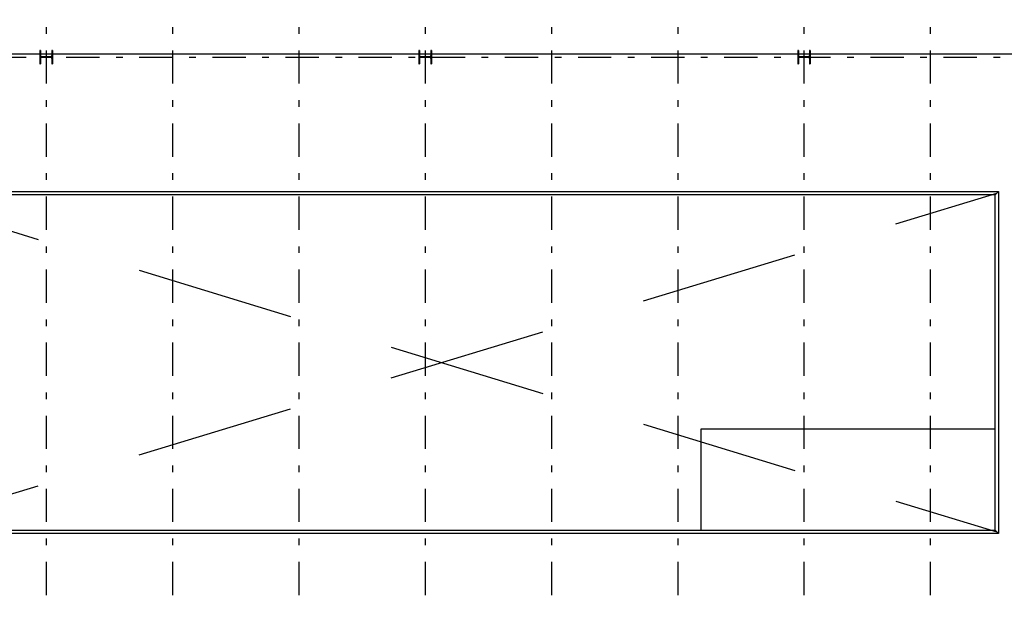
# Model space of a CAD drawing. Extents: x 2 to 87, y -108 to 11.
# Tile 131 of 210: x 16 to 30, y -46 to -38. Entities that reach past the tile are written whole.
import ezdxf

# ---------------------------------------------------------------- set-up
doc = ezdxf.new("R2010")
doc.units = 0
doc.header["$MEASUREMENT"] = 0
doc.linetypes.add('DASHDOT', pattern=[1, 0.5, -0.25, 0, -0.25])
doc.linetypes.add('OVERHEAD', pattern=[3.96875, 2.38125, -1.5875])
for name, color, linetype in [('11', 7, 'CONTINUOUS'), ('21', 7, 'CONTINUOUS'), ('22', 7, 'CONTINUOUS'), ('3', 7, 'CONTINUOUS'), ('4', 7, 'CONTINUOUS'), ('5', 7, 'CONTINUOUS'), ('7', 7, 'CONTINUOUS')]:
    doc.layers.add(name, color=color, linetype=linetype)

# ---------------------------------------------------------------- blocks, each defined once
blk = doc.blocks.new('*N29')
at = {"layer": '3', "color": 62, "linetype": 'Continuous'}
for p, q in [((-0.085, 0.1), (-0.095, 0.1)), ((-0.095, 0.1), (-0.095, -0.1)), ((-0.085, 0.1), (-0.085, 0.0212)), ((-0.0797, 0.0085), (-0.085, 0.0212)), ((-0.067, 0.0032), (-0.0797, 0.0085)), ((0.067, 0.0032), (-0.067, 0.0032)), ((0.0797, 0.0085), (0.067, 0.0032)), ((0.085, 0.0212), (0.0797, 0.0085)), ((0.095, 0.1), (0.085, 0.1)), ((0.085, 0.1), (0.085, 0.0212)), ((0.095, 0.1), (0.095, -0.1)), ((-0.085, -0.1), (-0.095, -0.1)), ((-0.0797, -0.0085), (-0.085, -0.0213)), ((-0.085, -0.0213), (-0.085, -0.1)), ((-0.067, -0.0033), (-0.0797, -0.0085)), ((0.067, -0.0033), (-0.067, -0.0033)), ((0.0797, -0.0085), (0.067, -0.0033)), ((0.085, -0.0213), (0.0797, -0.0085)), ((0.085, -0.0213), (0.085, -0.1)), ((0.095, -0.1), (0.085, -0.1))]:
    blk.add_line(p, q, dxfattribs=at)
for points in [[(-0.085, 0.1), (-0.095, 0.1), (-0.095, -0.1)], [(-0.085, 0.1), (-0.085, -0.1), (-0.095, -0.1)], [(-0.095, 0.1), (-0.095, 0.1), (-0.095, -0.1)], [(-0.085, 0.1), (-0.085, 0.1), (-0.085, 0.0212)], [(-0.0797, 0.0085), (-0.085, 0.0212), (-0.085, -0.0213)], [(-0.0797, 0.0085), (-0.0797, -0.0085), (-0.085, -0.0213)], [(-0.067, 0.0032), (-0.0797, 0.0085), (-0.0797, -0.0085)], [(-0.067, 0.0032), (-0.067, -0.0033), (-0.0797, -0.0085)], [(0.067, 0.0032), (-0.067, 0.0032), (-0.067, -0.0033)], [(0.067, 0.0032), (0.067, -0.0033), (-0.067, -0.0033)], [(0.0797, 0.0085), (0.067, 0.0032), (0.067, -0.0033)], [(0.0797, 0.0085), (0.0797, -0.0085), (0.067, -0.0033)], [(0.085, 0.0212), (0.0797, 0.0085), (0.0797, -0.0085)], [(0.085, 0.0212), (0.085, -0.0213), (0.0797, -0.0085)], [(0.095, 0.1), (0.085, 0.1), (0.085, -0.1)], [(0.095, 0.1), (0.095, -0.1), (0.085, -0.1)], [(0.085, 0.1), (0.085, 0.1), (0.085, 0.0212)], [(0.095, 0.1), (0.095, 0.1), (0.095, -0.1)], [(-0.085, -0.0213), (-0.085, -0.0213), (-0.085, -0.1)], [(0.085, -0.0213), (0.085, -0.0213), (0.085, -0.1)]]:
    blk.add_solid(points, dxfattribs=at)
blk = doc.blocks.new('*N41')
at = {"layer": '3', "color": 62, "linetype": 'Continuous'}
for p, q in [((-0.085, 0.1), (-0.095, 0.1)), ((-0.095, 0.1), (-0.095, -0.1)), ((-0.085, 0.1), (-0.085, 0.0212)), ((-0.0797, 0.0085), (-0.085, 0.0212)), ((-0.067, 0.0032), (-0.0797, 0.0085)), ((0.067, 0.0032), (-0.067, 0.0032)), ((0.0797, 0.0085), (0.067, 0.0032)), ((0.085, 0.0212), (0.0797, 0.0085)), ((0.095, 0.1), (0.085, 0.1)), ((0.085, 0.1), (0.085, 0.0212)), ((0.095, 0.1), (0.095, -0.1)), ((-0.085, -0.1), (-0.095, -0.1)), ((-0.0797, -0.0085), (-0.085, -0.0213)), ((-0.085, -0.0213), (-0.085, -0.1)), ((-0.067, -0.0033), (-0.0797, -0.0085)), ((0.067, -0.0033), (-0.067, -0.0033)), ((0.0797, -0.0085), (0.067, -0.0033)), ((0.085, -0.0213), (0.0797, -0.0085)), ((0.085, -0.0213), (0.085, -0.1)), ((0.095, -0.1), (0.085, -0.1))]:
    blk.add_line(p, q, dxfattribs=at)
for points in [[(-0.085, 0.1), (-0.095, 0.1), (-0.095, -0.1)], [(-0.085, 0.1), (-0.085, -0.1), (-0.095, -0.1)], [(-0.095, 0.1), (-0.095, 0.1), (-0.095, -0.1)], [(-0.085, 0.1), (-0.085, 0.1), (-0.085, 0.0212)], [(-0.0797, 0.0085), (-0.085, 0.0212), (-0.085, -0.0213)], [(-0.0797, 0.0085), (-0.0797, -0.0085), (-0.085, -0.0213)], [(-0.067, 0.0032), (-0.0797, 0.0085), (-0.0797, -0.0085)], [(-0.067, 0.0032), (-0.067, -0.0033), (-0.0797, -0.0085)], [(0.067, 0.0032), (-0.067, 0.0032), (-0.067, -0.0033)], [(0.067, 0.0032), (0.067, -0.0033), (-0.067, -0.0033)], [(0.0797, 0.0085), (0.067, 0.0032), (0.067, -0.0033)], [(0.0797, 0.0085), (0.0797, -0.0085), (0.067, -0.0033)], [(0.085, 0.0212), (0.0797, 0.0085), (0.0797, -0.0085)], [(0.085, 0.0212), (0.085, -0.0213), (0.0797, -0.0085)], [(0.095, 0.1), (0.085, 0.1), (0.085, -0.1)], [(0.095, 0.1), (0.095, -0.1), (0.085, -0.1)], [(0.085, 0.1), (0.085, 0.1), (0.085, 0.0212)], [(0.095, 0.1), (0.095, 0.1), (0.095, -0.1)], [(-0.085, -0.0213), (-0.085, -0.0213), (-0.085, -0.1)], [(0.085, -0.0213), (0.085, -0.0213), (0.085, -0.1)]]:
    blk.add_solid(points, dxfattribs=at)
blk = doc.blocks.new('*N53')
at = {"layer": '3', "color": 62, "linetype": 'Continuous'}
for p, q in [((-0.085, 0.1), (-0.095, 0.1)), ((-0.095, 0.1), (-0.095, -0.1)), ((-0.085, 0.1), (-0.085, 0.0212)), ((-0.0797, 0.0085), (-0.085, 0.0212)), ((-0.067, 0.0032), (-0.0797, 0.0085)), ((0.067, 0.0032), (-0.067, 0.0032)), ((0.0797, 0.0085), (0.067, 0.0032)), ((0.085, 0.0212), (0.0797, 0.0085)), ((0.095, 0.1), (0.085, 0.1)), ((0.085, 0.1), (0.085, 0.0212)), ((0.095, 0.1), (0.095, -0.1)), ((-0.085, -0.1), (-0.095, -0.1)), ((-0.0797, -0.0085), (-0.085, -0.0213)), ((-0.085, -0.0213), (-0.085, -0.1)), ((-0.067, -0.0033), (-0.0797, -0.0085)), ((0.067, -0.0033), (-0.067, -0.0033)), ((0.0797, -0.0085), (0.067, -0.0033)), ((0.085, -0.0213), (0.0797, -0.0085)), ((0.085, -0.0213), (0.085, -0.1)), ((0.095, -0.1), (0.085, -0.1))]:
    blk.add_line(p, q, dxfattribs=at)
for points in [[(-0.085, 0.1), (-0.095, 0.1), (-0.095, -0.1)], [(-0.085, 0.1), (-0.085, -0.1), (-0.095, -0.1)], [(-0.095, 0.1), (-0.095, 0.1), (-0.095, -0.1)], [(-0.085, 0.1), (-0.085, 0.1), (-0.085, 0.0212)], [(-0.0797, 0.0085), (-0.085, 0.0212), (-0.085, -0.0213)], [(-0.0797, 0.0085), (-0.0797, -0.0085), (-0.085, -0.0213)], [(-0.067, 0.0032), (-0.0797, 0.0085), (-0.0797, -0.0085)], [(-0.067, 0.0032), (-0.067, -0.0033), (-0.0797, -0.0085)], [(0.067, 0.0032), (-0.067, 0.0032), (-0.067, -0.0033)], [(0.067, 0.0032), (0.067, -0.0033), (-0.067, -0.0033)], [(0.0797, 0.0085), (0.067, 0.0032), (0.067, -0.0033)], [(0.0797, 0.0085), (0.0797, -0.0085), (0.067, -0.0033)], [(0.085, 0.0212), (0.0797, 0.0085), (0.0797, -0.0085)], [(0.085, 0.0212), (0.085, -0.0213), (0.0797, -0.0085)], [(0.095, 0.1), (0.085, 0.1), (0.085, -0.1)], [(0.095, 0.1), (0.095, -0.1), (0.085, -0.1)], [(0.085, 0.1), (0.085, 0.1), (0.085, 0.0212)], [(0.095, 0.1), (0.095, 0.1), (0.095, -0.1)], [(-0.085, -0.0213), (-0.085, -0.0213), (-0.085, -0.1)], [(0.085, -0.0213), (0.085, -0.0213), (0.085, -0.1)]]:
    blk.add_solid(points, dxfattribs=at)

msp = doc.modelspace()

# ---------------------------------------------------------------- linework, layer by layer
at = {"layer": '11', "color": 62, "linetype": 'Continuous'}
for p, q in [((25.8776, -43.8075), (25.8776, -45.3321)), ((30.3022, -43.8075), (25.8776, -43.8075))]:
    msp.add_line(p, q, dxfattribs=at)
at = {"layer": '21', "color": 62, "linetype": 'OVERHEAD'}
for p, q in [((13.6276, -40.2575), (30.3276, -45.3575)), ((13.6276, -45.3575), (30.3276, -40.2575))]:
    msp.add_line(p, q, dxfattribs=at)
at = {"layer": '22', "color": 62, "linetype": 'Continuous'}
msp.add_line((21.6326, -38.1821), (21.6326, -38.2329), dxfattribs=at)
at = {"layer": '3', "color": 62, "linetype": 'Continuous'}
for p, q in [((15.9426, -38.1075), (15.9326, -38.1075)), ((15.9326, -38.1075), (15.9326, -38.3075)), ((15.9426, -38.1863), (15.9426, -38.1075)), ((16.0946, -38.2043), (15.9606, -38.2043)), ((15.9606, -38.2108), (16.0946, -38.2108)), ((16.1226, -38.1075), (16.1126, -38.1075)), ((16.1126, -38.1075), (16.1126, -38.1863)), ((16.1226, -38.3075), (16.1226, -38.1075)), ((21.6426, -38.1075), (21.6326, -38.1075)), ((21.6326, -38.1075), (21.6326, -38.3075)), ((21.6426, -38.1863), (21.6426, -38.1075)), ((21.7946, -38.2043), (21.6606, -38.2043)), ((21.6606, -38.2108), (21.7946, -38.2108)), ((21.8226, -38.1075), (21.8126, -38.1075)), ((21.8126, -38.1075), (21.8126, -38.1863)), ((21.8226, -38.3075), (21.8226, -38.1075)), ((27.3426, -38.1075), (27.3326, -38.1075)), ((27.3326, -38.1075), (27.3326, -38.3075)), ((27.3426, -38.1863), (27.3426, -38.1075)), ((27.4946, -38.2043), (27.3606, -38.2043)), ((27.3606, -38.2108), (27.4946, -38.2108)), ((27.5226, -38.1075), (27.5126, -38.1075)), ((27.5126, -38.1075), (27.5126, -38.1863)), ((27.5226, -38.3075), (27.5226, -38.1075)), ((15.9326, -38.3075), (15.9426, -38.3075)), ((15.9426, -38.3075), (15.9426, -38.2288)), ((16.1126, -38.2288), (16.1126, -38.3075)), ((16.1126, -38.3075), (16.1226, -38.3075)), ((21.6326, -38.3075), (21.6426, -38.3075)), ((21.6426, -38.3075), (21.6426, -38.2288)), ((21.8126, -38.2288), (21.8126, -38.3075)), ((21.8126, -38.3075), (21.8226, -38.3075)), ((27.3326, -38.3075), (27.3426, -38.3075)), ((27.3426, -38.3075), (27.3426, -38.2288)), ((27.5126, -38.2288), (27.5126, -38.3075)), ((27.5126, -38.3075), (27.5226, -38.3075))]:
    msp.add_line(p, q, dxfattribs=at)
for centre, start, end in [((15.9606, -38.1862), 180, 270), ((15.9606, -38.2288), 90, 180), ((16.0946, -38.1862), 270, 360), ((16.0946, -38.2288), 360, 90), ((21.6606, -38.1862), 180, 270), ((21.6606, -38.2288), 90, 180), ((21.7946, -38.1862), 270, 360), ((21.7946, -38.2288), 360, 90), ((27.3606, -38.1862), 180, 270), ((27.3606, -38.2288), 90, 180), ((27.4946, -38.1862), 270, 360), ((27.4946, -38.2288), 360, 90)]:
    msp.add_arc(centre, 0.018, start, end, dxfattribs=at)
at = {"layer": '4', "color": 62, "linetype": 'Continuous'}
for p, q in [((14.1776, -38.1575), (15.9326, -38.1575)), ((15.9426, -38.1575), (16.1126, -38.1575)), ((16.1226, -38.1575), (21.6326, -38.1575)), ((21.6426, -38.1575), (21.8126, -38.1575)), ((21.8226, -38.1575), (27.3326, -38.1575)), ((27.3426, -38.1575), (27.5126, -38.1575)), ((27.5226, -38.1575), (33.0326, -38.1575))]:
    msp.add_line(p, q, dxfattribs=at)
at = {"layer": '5', "color": 7, "linetype": 'DASHDOT'}
for p, q in [((16.0276, -7.3075), (16.0276, -96.5075)), ((17.9276, -7.3075), (17.9276, -96.5075)), ((19.8276, -7.3075), (19.8276, -96.5075)), ((21.7276, -7.3075), (21.7276, -96.5075)), ((23.6276, -7.3075), (23.6276, -96.5075)), ((25.5276, -7.3075), (25.5276, -96.5075)), ((27.4276, -7.3075), (27.4276, -96.5075)), ((29.3276, -7.3075), (29.3276, -96.5075)), ((7.5276, -38.2075), (52.6276, -38.2075))]:
    msp.add_line(p, q, dxfattribs=at)
at = {"layer": '7', "color": 62, "linetype": 'Continuous'}
for p, q in [((13.6022, -40.2321), (30.353, -40.2321)), ((30.3022, -40.2829), (13.653, -40.2829)), ((30.3022, -40.2829), (30.353, -40.2321)), ((30.3022, -45.3321), (30.3022, -40.2829)), ((30.353, -40.2321), (30.353, -45.3829)), ((30.353, -45.3829), (13.6022, -45.3829)), ((13.653, -45.3321), (30.3022, -45.3321)), ((30.353, -45.3829), (30.3022, -45.3321))]:
    msp.add_line(p, q, dxfattribs=at)

# ---------------------------------------------------------------- block references
at = {"layer": '3', "color": 62, "linetype": 'Continuous'}
for name, p in [('*N29', (16.0276, -38.2075)), ('*N41', (21.7276, -38.2075)), ('*N53', (27.4276, -38.2075))]:
    msp.add_blockref(name, p, dxfattribs=at)

doc.saveas('drawing.dxf')
